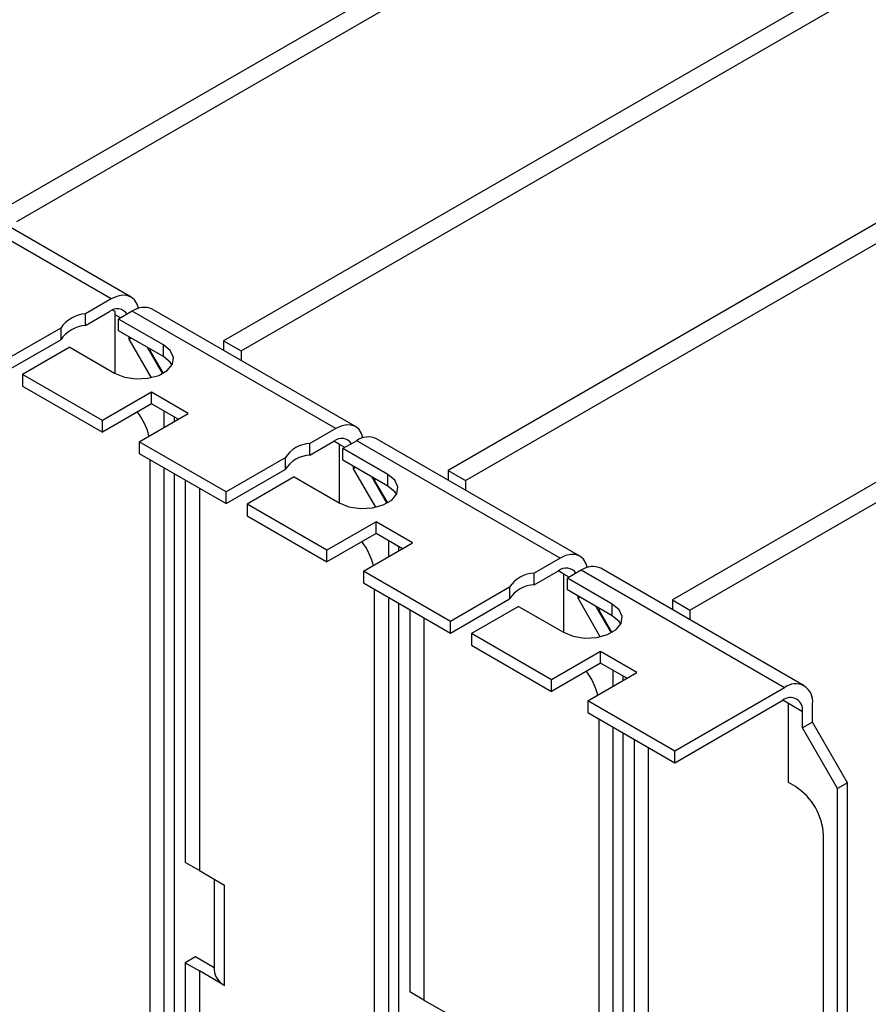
# Model space of a CAD drawing. Header units: millimetres. Extents: x 0 to 1576, y 0 to 1348.
# Tile 39 of 46: x 1234 to 1288, y 1120 to 1183. Entities that reach past the tile are written whole.
import ezdxf

# ---------------------------------------------------------------- set-up
doc = ezdxf.new("R2010")
doc.units = ezdxf.units.MM
doc.linetypes.add('SLD-Solid', pattern=[0])
doc.layers.add('SLD-0', color=179, linetype='SLD-Solid')

msp = doc.modelspace()

# ---------------------------------------------------------------- linework, layer by layer
at = {"layer": 'SLD-0', "color": 7, "linetype": 'SLD-Solid', "lineweight": 25}
for p, q in [((1317.599, 1219.605), (1232.464, 1170.458)), ((1233.586, 1169.81), (1318.722, 1218.957)), ((1331.968, 1211.311), (1246.832, 1162.163)), ((1247.955, 1161.515), (1333.09, 1210.663)), ((1346.336, 1203.016), (1261.201, 1153.868)), ((1262.323, 1153.22), (1347.459, 1202.368)), ((1360.705, 1194.721), (1275.569, 1145.574)), ((1276.691, 1144.926), (1361.827, 1194.073)), ((1240.909, 1164.969), (1227.887, 1172.486)), ((1239.639, 1164.843), (1226.618, 1172.36)), ((1239.989, 1165.006), (1239.639, 1164.843)), ((1240.326, 1165.082), (1239.989, 1165.006)), ((1240.637, 1165.07), (1240.326, 1165.082)), ((1240.909, 1164.969), (1240.637, 1165.07)), ((1241.132, 1164.784), (1240.909, 1164.969)), ((1239.639, 1164.843), (1237.988, 1163.89)), ((1241.298, 1164.521), (1241.132, 1164.784)), ((1241.389, 1164.246), (1241.298, 1164.521)), ((1237.988, 1163.144), (1239.531, 1164.034)), ((1237.988, 1163.144), (1237.988, 1163.89)), ((1239.743, 1164.136), (1239.872, 1164.061)), ((1239.89, 1160.074), (1239.89, 1163.827)), ((1240.986, 1164.066), (1240.106, 1163.558)), ((1254.007, 1156.549), (1240.986, 1164.066)), ((1255.277, 1156.674), (1242.256, 1164.191)), ((1242.98, 1161.899), (1240.106, 1163.558)), ((1240.106, 1162.811), (1240.106, 1163.558)), ((1236.404, 1162.976), (1232.616, 1160.789)), ((1236.404, 1162.976), (1236.404, 1162.229)), ((1242.98, 1161.152), (1240.106, 1162.811)), ((1240.788, 1162.271), (1240.788, 1162.417)), ((1232.616, 1160.043), (1236.404, 1162.229)), ((1236.981, 1161.754), (1233.963, 1160.012)), ((1236.981, 1161.754), (1239.854, 1160.095)), ((1240.914, 1162.344), (1240.788, 1162.271)), ((1242.212, 1159.806), (1240.788, 1162.271)), ((1242.925, 1160.064), (1241.955, 1161.743)), ((1243.42, 1161.536), (1242.98, 1161.899)), ((1242.98, 1161.152), (1242.98, 1161.899)), ((1246.832, 1162.163), (1246.832, 1161.55)), ((1246.832, 1162.163), (1247.955, 1161.515)), ((1242.135, 1161.639), (1242.135, 1161.494)), ((1242.135, 1161.494), (1242.952, 1160.079)), ((1243.42, 1160.789), (1242.98, 1161.152)), ((1243.618, 1161.108), (1243.42, 1161.536)), ((1243.552, 1160.667), (1243.618, 1161.108)), ((1247.955, 1161.515), (1247.955, 1160.902)), ((1243.227, 1160.265), (1243.552, 1160.667)), ((1243.53, 1160.623), (1243.42, 1160.789)), ((1239.082, 1157.057), (1233.963, 1160.012)), ((1233.963, 1160.012), (1233.963, 1159.265)), ((1239.854, 1160.095), (1240.483, 1159.841)), ((1241.989, 1159.764), (1242.685, 1159.952)), ((1242.685, 1159.952), (1243.227, 1160.265)), ((1233.963, 1159.265), (1239.082, 1156.31)), ((1240.483, 1159.841), (1241.224, 1159.726)), ((1241.224, 1159.726), (1241.989, 1159.764)), ((1242.225, 1158.871), (1239.082, 1157.057)), ((1244.56, 1157.523), (1242.225, 1158.871)), ((1242.225, 1158.125), (1242.225, 1158.871)), ((1242.225, 1158.125), (1239.082, 1156.31)), ((1243.913, 1157.15), (1242.225, 1158.125)), ((1241.417, 1155.709), (1244.56, 1157.523)), ((1243.033, 1156.642), (1243.033, 1157.658)), ((1239.082, 1156.31), (1239.082, 1157.057)), ((1243.68, 1157.015), (1243.68, 1157.285)), ((1254.358, 1156.711), (1254.007, 1156.549)), ((1254.695, 1156.788), (1254.358, 1156.711)), ((1255.005, 1156.775), (1254.695, 1156.788)), ((1255.277, 1156.674), (1255.005, 1156.775)), ((1254.007, 1156.549), (1252.357, 1155.596)), ((1255.501, 1156.489), (1255.277, 1156.674)), ((1255.667, 1156.226), (1255.501, 1156.489)), ((1255.757, 1155.951), (1255.667, 1156.226)), ((1246.985, 1152.495), (1241.417, 1155.709)), ((1241.417, 1155.709), (1241.417, 1154.962)), ((1252.357, 1154.849), (1253.9, 1155.74)), ((1252.357, 1154.849), (1252.357, 1155.596)), ((1254.259, 1155.532), (1253.899, 1155.74)), ((1254.259, 1151.78), (1254.259, 1155.532)), ((1255.354, 1155.771), (1254.474, 1155.263)), ((1268.376, 1148.254), (1255.354, 1155.771)), ((1269.646, 1148.38), (1256.624, 1155.897)), ((1241.417, 1154.962), (1246.985, 1151.748)), ((1257.348, 1153.604), (1254.474, 1155.263)), ((1254.474, 1154.516), (1254.474, 1155.263)), ((1242.135, 1083.055), (1242.135, 1154.547)), ((1250.773, 1154.681), (1246.985, 1152.495)), ((1250.773, 1154.681), (1250.773, 1153.935)), ((1257.348, 1152.857), (1254.474, 1154.516)), ((1243.033, 1075.526), (1243.033, 1154.029)), ((1243.68, 1075.899), (1243.68, 1153.656)), ((1246.985, 1151.748), (1250.773, 1153.935)), ((1255.157, 1153.977), (1255.157, 1154.122)), ((1255.283, 1154.05), (1255.157, 1153.977)), ((1256.58, 1151.512), (1255.157, 1153.977)), ((1257.788, 1153.241), (1257.348, 1153.604)), ((1257.348, 1152.857), (1257.348, 1153.604)), ((1261.201, 1153.868), (1261.201, 1153.255)), ((1261.201, 1153.868), (1262.323, 1153.22)), ((1244.38, 1153.251), (1244.38, 1128.776)), ((1251.349, 1153.459), (1248.332, 1151.717)), ((1251.349, 1153.459), (1254.223, 1151.8)), ((1257.293, 1151.769), (1256.324, 1153.449)), ((1256.504, 1153.345), (1256.504, 1153.199)), ((1256.504, 1153.199), (1257.321, 1151.784)), ((1257.987, 1152.813), (1257.788, 1153.241)), ((1262.323, 1153.22), (1262.323, 1152.607)), ((1245.279, 1152.733), (1245.279, 1128.258)), ((1245.28, 1152.732), (1245.28, 1128.259)), ((1246.985, 1151.748), (1246.985, 1152.495)), ((1257.788, 1152.494), (1257.348, 1152.857)), ((1257.596, 1151.97), (1257.92, 1152.372)), ((1257.898, 1152.329), (1257.788, 1152.494)), ((1257.92, 1152.372), (1257.987, 1152.813)), ((1253.451, 1148.762), (1248.332, 1151.717)), ((1248.332, 1151.717), (1248.332, 1150.97)), ((1254.223, 1151.8), (1254.852, 1151.546)), ((1256.357, 1151.47), (1257.053, 1151.657)), ((1257.053, 1151.657), (1257.596, 1151.97)), ((1254.852, 1151.546), (1255.593, 1151.431)), ((1255.593, 1151.431), (1256.357, 1151.47)), ((1248.332, 1150.97), (1253.451, 1148.015)), ((1256.594, 1150.576), (1253.451, 1148.762)), ((1258.929, 1149.229), (1256.594, 1150.576)), ((1256.594, 1149.83), (1256.594, 1150.576)), ((1256.594, 1149.83), (1253.451, 1148.015)), ((1258.282, 1148.855), (1256.594, 1149.83)), ((1255.785, 1147.414), (1258.929, 1149.229)), ((1257.402, 1148.347), (1257.402, 1149.363)), ((1253.451, 1148.015), (1253.451, 1148.762)), ((1258.048, 1148.721), (1258.048, 1148.99)), ((1268.376, 1148.254), (1266.725, 1147.301)), ((1268.726, 1148.416), (1268.376, 1148.254)), ((1269.063, 1148.493), (1268.726, 1148.416)), ((1269.374, 1148.48), (1269.063, 1148.493)), ((1269.646, 1148.38), (1269.374, 1148.48)), ((1269.869, 1148.194), (1269.646, 1148.38)), ((1270.035, 1147.932), (1269.869, 1148.194)), ((1270.126, 1147.656), (1270.035, 1147.932)), ((1261.353, 1144.2), (1255.785, 1147.414)), ((1255.785, 1147.414), (1255.785, 1146.667)), ((1266.725, 1146.554), (1268.268, 1147.445)), ((1266.725, 1146.554), (1266.725, 1147.301)), ((1268.627, 1147.237), (1268.268, 1147.445)), ((1268.627, 1143.485), (1268.627, 1147.237)), ((1269.723, 1147.476), (1268.843, 1146.968)), ((1282.744, 1139.959), (1269.723, 1147.476)), ((1284.014, 1140.085), (1270.993, 1147.602)), ((1255.785, 1146.667), (1261.353, 1143.453)), ((1271.716, 1145.309), (1268.843, 1146.968)), ((1268.843, 1146.222), (1268.843, 1146.968)), ((1256.504, 1074.76), (1256.504, 1146.253)), ((1265.141, 1146.387), (1261.353, 1144.2)), ((1265.141, 1146.387), (1265.141, 1145.64)), ((1271.716, 1144.563), (1268.843, 1146.222)), ((1257.402, 1067.231), (1257.402, 1145.734)), ((1258.048, 1067.605), (1258.048, 1145.361)), ((1261.353, 1143.453), (1265.141, 1145.64)), ((1269.525, 1145.682), (1269.525, 1145.828)), ((1269.651, 1145.755), (1269.525, 1145.682)), ((1270.948, 1143.217), (1269.525, 1145.682)), ((1275.569, 1145.574), (1276.691, 1144.926)), ((1275.569, 1145.574), (1275.569, 1144.96)), ((1258.749, 1144.957), (1258.749, 1120.482)), ((1265.718, 1145.164), (1262.7, 1143.422)), ((1265.718, 1145.164), (1268.591, 1143.505)), ((1271.662, 1143.475), (1270.692, 1145.154)), ((1270.872, 1145.05), (1270.872, 1144.904)), ((1270.872, 1144.904), (1271.689, 1143.49)), ((1272.157, 1144.946), (1271.716, 1145.309)), ((1271.716, 1144.563), (1271.716, 1145.309)), ((1272.355, 1144.518), (1272.157, 1144.946)), ((1276.691, 1144.926), (1276.691, 1144.312)), ((1259.647, 1144.438), (1259.647, 1119.963)), ((1259.649, 1144.437), (1259.649, 1119.964)), ((1261.353, 1143.453), (1261.353, 1144.2)), ((1272.157, 1144.2), (1271.716, 1144.563)), ((1272.267, 1144.034), (1272.157, 1144.2)), ((1272.288, 1144.077), (1272.355, 1144.518)), ((1268.591, 1143.505), (1269.22, 1143.251)), ((1271.421, 1143.362), (1271.964, 1143.676)), ((1271.964, 1143.676), (1272.288, 1144.077)), ((1267.819, 1140.467), (1262.7, 1143.422)), ((1262.7, 1143.422), (1262.7, 1142.676)), ((1269.22, 1143.251), (1269.961, 1143.136)), ((1269.961, 1143.136), (1270.726, 1143.175)), ((1270.726, 1143.175), (1271.421, 1143.362)), ((1262.7, 1142.676), (1267.819, 1139.721)), ((1270.962, 1142.282), (1267.819, 1140.467)), ((1273.297, 1140.934), (1270.962, 1142.282)), ((1270.962, 1141.535), (1270.962, 1142.282)), ((1270.962, 1141.535), (1267.819, 1139.721)), ((1270.154, 1139.119), (1273.297, 1140.934)), ((1272.65, 1140.561), (1270.962, 1141.535)), ((1271.77, 1140.053), (1271.77, 1141.069)), ((1267.819, 1139.721), (1267.819, 1140.467)), ((1272.417, 1140.426), (1272.417, 1140.695)), ((1282.744, 1139.959), (1275.722, 1135.905)), ((1275.722, 1135.905), (1270.154, 1139.119)), ((1270.154, 1139.119), (1270.154, 1138.373)), ((1275.722, 1135.159), (1282.636, 1139.15)), ((1282.996, 1138.943), (1282.636, 1139.15)), ((1283.894, 1138.424), (1282.996, 1138.943)), ((1282.996, 1133.882), (1282.996, 1138.943)), ((1283.894, 1137.387), (1283.894, 1138.424)), ((1284.54, 1137.761), (1284.54, 1138.922)), ((1270.154, 1138.373), (1275.722, 1135.159)), ((1270.872, 1066.465), (1270.872, 1137.958)), ((1271.77, 1058.937), (1271.77, 1137.44)), ((1284.54, 1137.761), (1283.894, 1137.387)), ((1286.139, 1133.499), (1283.894, 1137.387)), ((1286.785, 1133.872), (1284.54, 1137.761)), ((1272.417, 1059.31), (1272.417, 1137.066)), ((1273.117, 1136.662), (1273.117, 1112.187)), ((1274.015, 1136.144), (1274.015, 1111.669)), ((1274.017, 1136.143), (1274.017, 1111.67)), ((1275.722, 1135.159), (1275.722, 1135.905)), ((1283.445, 1133.623), (1282.996, 1133.882)), ((1286.785, 1133.872), (1286.139, 1133.499)), ((1286.139, 1050.642), (1286.139, 1133.499)), ((1286.785, 1051.015), (1286.785, 1133.872)), ((1285.241, 1058.17), (1285.241, 1130.512)), ((1245.279, 1128.258), (1244.38, 1128.776)), ((1245.28, 1128.259), (1245.279, 1128.258)), ((1245.28, 1128.259), (1246.897, 1127.326)), ((1246.232, 1127.71), (1246.232, 1121.886)), ((1246.897, 1120.896), (1246.897, 1127.326)), ((1245.027, 1122.72), (1244.38, 1122.347)), ((1246.232, 1122.025), (1245.027, 1122.72)), ((1244.38, 1122.347), (1245.279, 1121.829)), ((1244.38, 1122.347), (1244.38, 1087.918)), ((1245.279, 1121.829), (1245.28, 1121.83)), ((1245.279, 1121.829), (1245.279, 1087.4)), ((1245.28, 1121.83), (1245.28, 1087.401)), ((1246.897, 1120.896), (1245.28, 1121.83)), ((1259.647, 1119.963), (1258.749, 1120.482)), ((1259.649, 1119.964), (1259.647, 1119.963)), ((1259.649, 1119.964), (1261.266, 1119.031))]:
    msp.add_line(p, q, dxfattribs=at)
at = {"layer": 'SLD-0', "color": 8, "linetype": 'SLD-Solid', "lineweight": 25}
for p, q in [((1240.231, 1163.63), (1239.89, 1163.827)), ((1254.6, 1155.335), (1254.259, 1155.532)), ((1268.968, 1147.041), (1268.627, 1147.237))]:
    msp.add_line(p, q, dxfattribs=at)
at = {"layer": 'SLD-0', "color": 7, "linetype": 'SLD-Solid', "lineweight": 25}
for centre, radius, start, end in [((1241.73, 1163.027), 1.278, 65.69288, 125.61758), ((1238.094, 1161.878), 2.015, 93.01715, 146.97747), ((1240.023, 1163.441), 0.77, 34.41374, 129.63273), ((1238.422, 1163.832), 1.468, 359.79939, 8.97304), ((1238.094, 1161.131), 2.015, 93.01715, 146.97747), ((1237.957, 1155.059), 4.218, 13.93676, 37.09307), ((1252.463, 1153.583), 2.015, 93.01715, 146.97747), ((1254.391, 1155.146), 0.77, 34.41374, 129.63273), ((1256.098, 1154.732), 1.278, 65.69288, 125.61758), ((1252.463, 1152.836), 2.015, 93.01715, 146.97747), ((1252.325, 1146.764), 4.218, 13.93676, 37.09307), ((1266.831, 1145.288), 2.015, 93.01715, 146.97747), ((1268.759, 1146.852), 0.77, 34.41374, 129.63273), ((1270.467, 1146.438), 1.278, 65.69288, 125.61758), ((1266.831, 1144.542), 2.015, 93.01715, 146.97747), ((1266.693, 1138.469), 4.218, 13.93676, 37.09307), ((1283.445, 1139.1), 1.109, 350.78596, 129.20329), ((1283.127, 1138.549), 0.776, 350.78596, 129.20329), ((1281.341, 1130.335), 3.903, 2.60548, 57.39452), ((1247.439, 1121.979), 1.21, 184.4104, 243.4346)]:
    msp.add_arc(centre, radius, start, end, dxfattribs=at)

doc.saveas('drawing.dxf')
